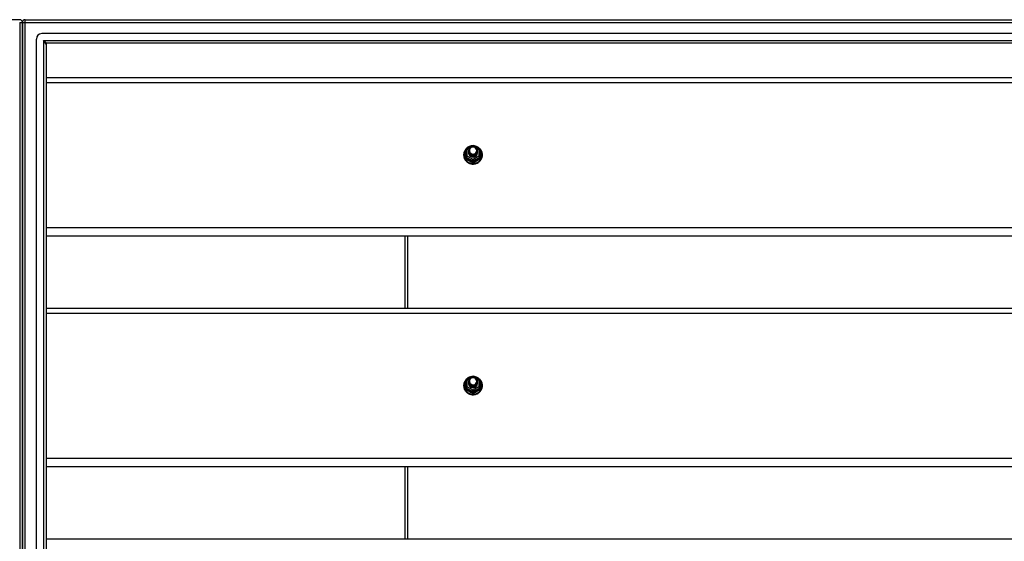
# Model space of a CAD drawing. Header units: inches. Extents: x 96 to 240, y 68 to 107.
# Tile 22 of 27: x 168 to 204, y 87 to 106. Entities that reach past the tile are written whole.
import ezdxf

# ---------------------------------------------------------------- set-up
doc = ezdxf.new("R2010")
doc.units = ezdxf.units.IN
doc.header["$MEASUREMENT"] = 0
doc.layers.add('Visible Edges(ANSI)', color=7, linetype='Continuous', lineweight=25)
doc.layers.add('Visible Tangent Edges(ANSI)', color=7, linetype='Continuous', lineweight=25)

msp = doc.modelspace()

# ---------------------------------------------------------------- linework, layer by layer
at = {"layer": 'Visible Edges(ANSI)'}
for p, q in [((168.009, 105.702), (167.242, 105.702)), ((168.207, 105.702), (239.242, 105.702)), ((168.108, 104.828), (168.108, 105.603)), ((168.108, 105.603), (168.108, 104.828)), ((168.619, 69.411), (168.619, 104.993)), ((239.399, 105.19), (168.816, 105.19)), ((168.108, 104.828), (168.108, 69.576)), ((168.108, 69.576), (168.108, 104.828)), ((168.974, 104.805), (168.974, 69.599)), ((239.211, 104.836), (169.005, 104.836)), ((168.974, 103.587), (238.608, 103.587)), ((184.374, 100.966), (184.588, 101.086)), ((184.627, 101.086), (184.841, 100.966)), ((184.354, 100.931), (184.354, 100.692)), ((184.354, 100.692), (184.354, 100.647)), ((184.454, 100.9), (184.454, 100.901)), ((184.454, 100.888), (184.454, 100.888)), ((184.454, 100.875), (184.454, 100.876)), ((184.454, 100.863), (184.454, 100.863)), ((184.454, 100.85), (184.454, 100.851)), ((184.454, 100.838), (184.454, 100.838)), ((184.454, 100.825), (184.454, 100.826)), ((184.59, 100.679), (184.588, 100.67)), ((184.761, 100.894), (184.761, 100.895)), ((184.761, 100.882), (184.761, 100.882)), ((184.761, 100.869), (184.761, 100.869)), ((184.761, 100.857), (184.761, 100.857)), ((184.761, 100.844), (184.761, 100.844)), ((184.761, 100.831), (184.761, 100.832)), ((184.862, 100.692), (184.862, 100.931)), ((184.862, 100.647), (184.862, 100.692)), ((238.608, 97.768), (168.974, 97.768)), ((182.108, 97.768), (182.108, 95.137)), ((168.974, 95.137), (238.608, 95.137)), ((184.354, 92.481), (184.354, 92.242)), ((184.374, 92.516), (184.588, 92.636)), ((184.454, 92.45), (184.454, 92.451)), ((184.454, 92.438), (184.454, 92.438)), ((184.454, 92.425), (184.454, 92.426)), ((184.454, 92.413), (184.454, 92.413)), ((184.454, 92.4), (184.454, 92.401)), ((184.454, 92.388), (184.454, 92.388)), ((184.454, 92.375), (184.454, 92.376)), ((184.627, 92.636), (184.841, 92.516)), ((184.761, 92.444), (184.761, 92.445)), ((184.761, 92.432), (184.761, 92.432)), ((184.761, 92.419), (184.761, 92.419)), ((184.761, 92.407), (184.761, 92.407)), ((184.761, 92.394), (184.761, 92.394)), ((184.761, 92.381), (184.761, 92.382)), ((184.862, 92.242), (184.862, 92.481)), ((184.354, 92.242), (184.354, 92.197)), ((184.59, 92.229), (184.588, 92.22)), ((184.862, 92.197), (184.862, 92.242)), ((238.608, 89.318), (168.974, 89.318)), ((182.108, 89.318), (182.108, 86.687)), ((168.974, 86.687), (238.608, 86.687))]:
    msp.add_line(p, q, dxfattribs=at)
at = {"layer": 'Visible Edges(ANSI)', "flags": 128}
for points in [[(184.582, 101.082), (184.557, 101.079), (184.532, 101.075), (184.508, 101.069), (184.485, 101.061), (184.462, 101.051), (184.439, 101.04), (184.418, 101.028), (184.398, 101.014), (184.378, 100.998), (184.36, 100.982), (184.344, 100.964), (184.328, 100.944), (184.314, 100.924), (184.302, 100.903), (184.291, 100.881), (184.282, 100.859), (184.274, 100.836), (184.269, 100.812), (184.265, 100.788), (184.263, 100.764), (184.263, 100.739), (184.264, 100.715), (184.268, 100.691), (184.273, 100.667), (184.28, 100.644), (184.288, 100.621), (184.299, 100.599), (184.311, 100.578), (184.324, 100.557), (184.339, 100.538), (184.356, 100.52), (184.373, 100.502), (184.392, 100.487), (184.412, 100.472), (184.433, 100.459), (184.455, 100.448), (184.478, 100.438), (184.502, 100.43), (184.526, 100.423), (184.55, 100.418), (184.575, 100.415), (184.6, 100.414), (184.625, 100.414), (184.649, 100.416), (184.674, 100.42), (184.698, 100.425), (184.722, 100.432), (184.745, 100.441), (184.768, 100.452), (184.79, 100.464), (184.81, 100.477), (184.83, 100.492), (184.849, 100.508), (184.866, 100.526), (184.882, 100.545), (184.896, 100.564), (184.909, 100.585), (184.921, 100.607), (184.93, 100.629), (184.938, 100.652), (184.945, 100.676), (184.949, 100.7), (184.952, 100.724), (184.953, 100.748)], [(184.475, 100.827), (184.459, 100.866), (184.454, 100.907), (184.462, 100.948), (184.482, 100.985), (184.512, 101.015), (184.55, 101.036), (184.592, 101.046), (184.636, 101.043), (184.677, 101.029), (184.713, 101.004), (184.74, 100.971), (184.757, 100.931), (184.761, 100.888), (184.753, 100.846), (184.733, 100.808), (184.703, 100.777), (184.666, 100.755), (184.623, 100.744), (184.579, 100.745), (184.538, 100.758), (184.502, 100.782), (184.475, 100.814), (184.459, 100.853), (184.454, 100.894)], [(184.492, 100.972), (184.491, 100.969), (184.489, 100.967), (184.488, 100.964), (184.487, 100.962), (184.486, 100.959), (184.485, 100.956), (184.484, 100.954), (184.483, 100.951), (184.482, 100.948), (184.482, 100.946), (184.481, 100.943), (184.48, 100.94), (184.48, 100.937), (184.479, 100.935), (184.479, 100.932), (184.479, 100.929), (184.478, 100.926), (184.478, 100.923), (184.478, 100.921), (184.478, 100.918), (184.478, 100.915), (184.478, 100.912), (184.478, 100.909), (184.478, 100.907)], [(184.494, 100.802), (184.516, 100.784), (184.543, 100.769), (184.571, 100.761), (184.601, 100.757), (184.631, 100.76), (184.66, 100.768), (184.686, 100.782), (184.71, 100.801), (184.728, 100.824), (184.742, 100.85), (184.75, 100.878), (184.752, 100.907), (184.747, 100.936), (184.736, 100.963), (184.72, 100.988), (184.699, 101.009), (184.674, 101.025), (184.645, 101.035), (184.616, 101.039), (184.586, 101.037), (184.557, 101.029), (184.531, 101.015), (184.509, 100.995), (184.492, 100.972)], [(184.953, 100.748), (184.951, 100.779), (184.947, 100.81), (184.939, 100.841), (184.929, 100.871), (184.916, 100.899), (184.9, 100.926), (184.881, 100.952), (184.86, 100.976), (184.837, 100.998), (184.812, 101.018), (184.786, 101.035), (184.757, 101.05), (184.728, 101.062), (184.697, 101.071), (184.666, 101.078), (184.634, 101.082)], [(184.454, 100.9), (184.454, 100.896), (184.454, 100.891), (184.455, 100.887), (184.455, 100.883), (184.456, 100.878), (184.457, 100.874), (184.458, 100.869), (184.459, 100.865), (184.46, 100.861), (184.461, 100.856), (184.463, 100.852), (184.464, 100.848), (184.466, 100.844), (184.468, 100.84), (184.47, 100.836), (184.472, 100.832), (184.474, 100.828), (184.477, 100.824), (184.479, 100.82), (184.482, 100.816), (184.485, 100.813), (184.488, 100.809), (184.491, 100.806), (184.494, 100.802)], [(184.454, 100.888), (184.455, 100.869), (184.459, 100.85), (184.466, 100.832), (184.475, 100.815), (184.486, 100.799), (184.499, 100.784), (184.514, 100.772), (184.531, 100.761), (184.549, 100.753), (184.568, 100.747), (184.588, 100.744), (184.608, 100.743), (184.628, 100.744), (184.647, 100.748), (184.666, 100.755), (184.684, 100.763), (184.701, 100.775), (184.716, 100.788), (184.729, 100.802), (184.741, 100.819), (184.75, 100.837), (184.756, 100.855), (184.76, 100.874), (184.761, 100.894)], [(184.761, 100.888), (184.761, 100.868), (184.757, 100.848), (184.751, 100.829), (184.743, 100.81), (184.732, 100.793), (184.718, 100.778), (184.703, 100.764), (184.686, 100.752), (184.668, 100.743), (184.648, 100.736), (184.628, 100.732), (184.608, 100.73), (184.587, 100.731), (184.567, 100.735), (184.547, 100.742), (184.529, 100.75), (184.512, 100.761), (184.497, 100.775), (184.484, 100.79), (184.473, 100.806), (184.464, 100.824), (184.458, 100.843), (184.455, 100.862), (184.454, 100.882)], [(184.454, 100.875), (184.455, 100.856), (184.459, 100.837), (184.466, 100.819), (184.475, 100.802), (184.486, 100.786), (184.499, 100.772), (184.514, 100.759), (184.531, 100.749), (184.549, 100.741), (184.568, 100.735), (184.588, 100.731), (184.608, 100.73), (184.628, 100.732), (184.647, 100.736), (184.666, 100.742), (184.684, 100.751), (184.701, 100.762), (184.716, 100.775), (184.729, 100.79), (184.741, 100.806), (184.75, 100.824), (184.756, 100.843), (184.76, 100.862), (184.761, 100.882)], [(184.761, 100.876), (184.761, 100.855), (184.757, 100.835), (184.751, 100.816), (184.743, 100.798), (184.732, 100.781), (184.718, 100.765), (184.703, 100.751), (184.686, 100.74), (184.668, 100.731), (184.648, 100.724), (184.628, 100.719), (184.608, 100.718), (184.587, 100.719), (184.567, 100.723), (184.547, 100.729), (184.529, 100.738), (184.512, 100.749), (184.497, 100.762), (184.484, 100.777), (184.473, 100.794), (184.464, 100.811), (184.458, 100.83), (184.455, 100.85), (184.454, 100.869)], [(184.454, 100.863), (184.455, 100.844), (184.459, 100.825), (184.466, 100.807), (184.475, 100.79), (184.486, 100.774), (184.499, 100.759), (184.514, 100.747), (184.531, 100.736), (184.549, 100.728), (184.568, 100.722), (184.588, 100.718), (184.608, 100.717), (184.628, 100.719), (184.647, 100.723), (184.666, 100.73), (184.684, 100.738), (184.701, 100.749), (184.716, 100.763), (184.729, 100.777), (184.741, 100.794), (184.75, 100.811), (184.756, 100.83), (184.76, 100.849), (184.761, 100.869)], [(184.761, 100.863), (184.761, 100.843), (184.757, 100.823), (184.751, 100.804), (184.743, 100.785), (184.732, 100.768), (184.718, 100.753), (184.703, 100.739), (184.686, 100.727), (184.668, 100.718), (184.648, 100.711), (184.628, 100.707), (184.608, 100.705), (184.587, 100.706), (184.567, 100.71), (184.547, 100.716), (184.529, 100.725), (184.512, 100.736), (184.497, 100.749), (184.484, 100.764), (184.473, 100.781), (184.464, 100.799), (184.458, 100.818), (184.455, 100.837), (184.454, 100.857)], [(184.454, 100.85), (184.455, 100.831), (184.459, 100.812), (184.466, 100.794), (184.475, 100.777), (184.486, 100.761), (184.499, 100.747), (184.514, 100.734), (184.531, 100.724), (184.549, 100.715), (184.568, 100.709), (184.588, 100.706), (184.608, 100.705), (184.628, 100.706), (184.647, 100.71), (184.666, 100.717), (184.684, 100.726), (184.701, 100.737), (184.716, 100.75), (184.729, 100.765), (184.741, 100.781), (184.75, 100.799), (184.756, 100.818), (184.76, 100.837), (184.761, 100.857)], [(184.761, 100.85), (184.761, 100.83), (184.757, 100.81), (184.751, 100.791), (184.743, 100.773), (184.732, 100.756), (184.718, 100.74), (184.703, 100.726), (184.686, 100.715), (184.668, 100.705), (184.648, 100.699), (184.628, 100.694), (184.608, 100.693), (184.587, 100.694), (184.567, 100.698), (184.547, 100.704), (184.529, 100.713), (184.512, 100.724), (184.497, 100.737), (184.484, 100.752), (184.473, 100.768), (184.464, 100.786), (184.458, 100.805), (184.455, 100.825), (184.454, 100.844)], [(184.454, 100.838), (184.455, 100.819), (184.459, 100.8), (184.466, 100.782), (184.475, 100.765), (184.486, 100.749), (184.499, 100.734), (184.514, 100.722), (184.531, 100.711), (184.549, 100.703), (184.568, 100.697), (184.588, 100.693), (184.608, 100.692), (184.628, 100.694), (184.647, 100.698), (184.666, 100.704), (184.684, 100.713), (184.701, 100.724), (184.716, 100.737), (184.729, 100.752), (184.741, 100.769), (184.75, 100.786), (184.756, 100.805), (184.76, 100.824), (184.761, 100.844)], [(184.761, 100.838), (184.761, 100.818), (184.757, 100.798), (184.751, 100.778), (184.743, 100.76), (184.732, 100.743), (184.718, 100.727), (184.703, 100.714), (184.686, 100.702), (184.668, 100.693), (184.648, 100.686), (184.628, 100.682), (184.608, 100.68), (184.587, 100.681), (184.567, 100.685), (184.547, 100.691), (184.529, 100.7), (184.512, 100.711), (184.497, 100.724), (184.484, 100.739), (184.473, 100.756), (184.464, 100.774), (184.458, 100.793), (184.455, 100.812), (184.454, 100.832)], [(184.454, 100.825), (184.455, 100.806), (184.459, 100.787), (184.466, 100.769), (184.475, 100.752), (184.486, 100.736), (184.499, 100.722), (184.514, 100.709), (184.531, 100.699), (184.549, 100.69), (184.568, 100.684), (184.588, 100.681), (184.608, 100.68), (184.628, 100.681), (184.647, 100.685), (184.666, 100.692), (184.684, 100.701), (184.701, 100.712), (184.716, 100.725), (184.729, 100.74), (184.741, 100.756), (184.75, 100.774), (184.756, 100.792), (184.76, 100.812), (184.761, 100.831)], [(184.588, 100.67), (184.58, 100.672), (184.572, 100.673), (184.564, 100.676), (184.556, 100.678), (184.549, 100.681), (184.541, 100.684), (184.534, 100.688), (184.527, 100.692), (184.52, 100.697), (184.513, 100.701), (184.507, 100.706), (184.501, 100.712), (184.496, 100.718), (184.49, 100.724), (184.485, 100.73), (184.48, 100.736), (184.476, 100.743), (184.472, 100.75), (184.469, 100.757), (184.466, 100.764), (184.463, 100.772), (184.461, 100.779), (184.459, 100.787), (184.457, 100.795)], [(184.492, 100.841), (184.491, 100.841), (184.491, 100.84), (184.49, 100.84), (184.489, 100.839), (184.489, 100.838), (184.488, 100.838), (184.487, 100.837), (184.486, 100.837), (184.486, 100.836), (184.485, 100.835), (184.484, 100.835), (184.484, 100.834), (184.483, 100.834), (184.482, 100.833), (184.481, 100.832), (184.481, 100.832), (184.48, 100.831), (184.479, 100.831), (184.479, 100.83), (184.478, 100.829), (184.477, 100.829), (184.476, 100.828), (184.476, 100.828), (184.475, 100.827)], [(184.478, 100.907), (184.478, 100.904), (184.478, 100.901), (184.478, 100.898), (184.478, 100.895), (184.478, 100.893), (184.478, 100.89), (184.478, 100.887), (184.479, 100.884), (184.479, 100.881), (184.479, 100.879), (184.48, 100.876), (184.481, 100.873), (184.481, 100.87), (184.482, 100.868), (184.483, 100.865), (184.483, 100.862), (184.484, 100.86), (184.485, 100.857), (184.486, 100.854), (184.487, 100.852), (184.488, 100.849), (184.49, 100.847), (184.491, 100.844), (184.492, 100.841)], [(184.582, 92.632), (184.557, 92.629), (184.532, 92.625), (184.508, 92.619), (184.485, 92.611), (184.462, 92.601), (184.439, 92.59), (184.418, 92.578), (184.398, 92.564), (184.378, 92.548), (184.36, 92.532), (184.344, 92.514), (184.328, 92.494), (184.314, 92.474), (184.302, 92.453), (184.291, 92.431), (184.282, 92.409), (184.274, 92.386), (184.269, 92.362), (184.265, 92.338), (184.263, 92.314), (184.263, 92.289), (184.264, 92.265), (184.268, 92.241), (184.273, 92.217), (184.28, 92.194), (184.288, 92.171), (184.299, 92.149), (184.311, 92.128), (184.324, 92.107), (184.339, 92.088), (184.356, 92.07), (184.373, 92.052), (184.392, 92.037), (184.412, 92.022), (184.433, 92.009), (184.455, 91.998), (184.478, 91.988), (184.502, 91.98), (184.526, 91.973), (184.55, 91.968), (184.575, 91.965), (184.6, 91.964), (184.625, 91.964), (184.649, 91.966), (184.674, 91.97), (184.698, 91.975), (184.722, 91.982), (184.745, 91.991), (184.768, 92.002), (184.79, 92.014), (184.81, 92.027), (184.83, 92.042), (184.849, 92.058), (184.866, 92.076), (184.882, 92.095), (184.896, 92.114), (184.909, 92.135), (184.921, 92.157), (184.93, 92.179), (184.938, 92.202), (184.945, 92.226), (184.949, 92.25), (184.952, 92.274), (184.953, 92.298)], [(184.475, 92.377), (184.459, 92.416), (184.454, 92.457), (184.462, 92.498), (184.482, 92.535), (184.512, 92.565), (184.55, 92.586), (184.592, 92.596), (184.636, 92.593), (184.677, 92.579), (184.713, 92.554), (184.74, 92.521), (184.757, 92.481), (184.761, 92.438), (184.753, 92.396), (184.733, 92.358), (184.703, 92.327), (184.666, 92.305), (184.623, 92.294), (184.579, 92.295), (184.538, 92.308), (184.502, 92.332), (184.475, 92.364), (184.459, 92.403), (184.454, 92.444)], [(184.454, 92.45), (184.454, 92.446), (184.454, 92.441), (184.455, 92.437), (184.455, 92.433), (184.456, 92.428), (184.457, 92.424), (184.458, 92.419), (184.459, 92.415), (184.46, 92.411), (184.461, 92.406), (184.463, 92.402), (184.464, 92.398), (184.466, 92.394), (184.468, 92.39), (184.47, 92.386), (184.472, 92.382), (184.474, 92.378), (184.477, 92.374), (184.479, 92.37), (184.482, 92.366), (184.485, 92.363), (184.488, 92.359), (184.491, 92.356), (184.494, 92.352)], [(184.454, 92.438), (184.455, 92.419), (184.459, 92.4), (184.466, 92.382), (184.475, 92.365), (184.486, 92.349), (184.499, 92.334), (184.514, 92.322), (184.531, 92.311), (184.549, 92.303), (184.568, 92.297), (184.588, 92.294), (184.608, 92.293), (184.628, 92.294), (184.647, 92.298), (184.666, 92.305), (184.684, 92.313), (184.701, 92.325), (184.716, 92.338), (184.729, 92.352), (184.741, 92.369), (184.75, 92.387), (184.756, 92.405), (184.76, 92.424), (184.761, 92.444)], [(184.761, 92.438), (184.761, 92.418), (184.757, 92.398), (184.751, 92.379), (184.743, 92.36), (184.732, 92.343), (184.718, 92.328), (184.703, 92.314), (184.686, 92.302), (184.668, 92.293), (184.648, 92.286), (184.628, 92.282), (184.608, 92.28), (184.587, 92.281), (184.567, 92.285), (184.547, 92.292), (184.529, 92.3), (184.512, 92.311), (184.497, 92.325), (184.484, 92.34), (184.473, 92.356), (184.464, 92.374), (184.458, 92.393), (184.455, 92.412), (184.454, 92.432)], [(184.454, 92.425), (184.455, 92.406), (184.459, 92.387), (184.466, 92.369), (184.475, 92.352), (184.486, 92.336), (184.499, 92.322), (184.514, 92.309), (184.531, 92.299), (184.549, 92.291), (184.568, 92.285), (184.588, 92.281), (184.608, 92.28), (184.628, 92.282), (184.647, 92.286), (184.666, 92.292), (184.684, 92.301), (184.701, 92.312), (184.716, 92.325), (184.729, 92.34), (184.741, 92.356), (184.75, 92.374), (184.756, 92.393), (184.76, 92.412), (184.761, 92.432)], [(184.761, 92.426), (184.761, 92.405), (184.757, 92.385), (184.751, 92.366), (184.743, 92.348), (184.732, 92.331), (184.718, 92.315), (184.703, 92.301), (184.686, 92.29), (184.668, 92.281), (184.648, 92.274), (184.628, 92.269), (184.608, 92.268), (184.587, 92.269), (184.567, 92.273), (184.547, 92.279), (184.529, 92.288), (184.512, 92.299), (184.497, 92.312), (184.484, 92.327), (184.473, 92.344), (184.464, 92.361), (184.458, 92.38), (184.455, 92.4), (184.454, 92.419)], [(184.454, 92.413), (184.455, 92.394), (184.459, 92.375), (184.466, 92.357), (184.475, 92.34), (184.486, 92.324), (184.499, 92.309), (184.514, 92.297), (184.531, 92.286), (184.549, 92.278), (184.568, 92.272), (184.588, 92.268), (184.608, 92.267), (184.628, 92.269), (184.647, 92.273), (184.666, 92.28), (184.684, 92.288), (184.701, 92.299), (184.716, 92.313), (184.729, 92.327), (184.741, 92.344), (184.75, 92.361), (184.756, 92.38), (184.76, 92.399), (184.761, 92.419)], [(184.761, 92.413), (184.761, 92.393), (184.757, 92.373), (184.751, 92.354), (184.743, 92.335), (184.732, 92.318), (184.718, 92.303), (184.703, 92.289), (184.686, 92.277), (184.668, 92.268), (184.648, 92.261), (184.628, 92.257), (184.608, 92.255), (184.587, 92.256), (184.567, 92.26), (184.547, 92.266), (184.529, 92.275), (184.512, 92.286), (184.497, 92.299), (184.484, 92.314), (184.473, 92.331), (184.464, 92.349), (184.458, 92.368), (184.455, 92.387), (184.454, 92.407)], [(184.454, 92.4), (184.455, 92.381), (184.459, 92.362), (184.466, 92.344), (184.475, 92.327), (184.486, 92.311), (184.499, 92.297), (184.514, 92.284), (184.531, 92.274), (184.549, 92.265), (184.568, 92.259), (184.588, 92.256), (184.608, 92.255), (184.628, 92.256), (184.647, 92.26), (184.666, 92.267), (184.684, 92.276), (184.701, 92.287), (184.716, 92.3), (184.729, 92.315), (184.741, 92.331), (184.75, 92.349), (184.756, 92.368), (184.76, 92.387), (184.761, 92.407)], [(184.761, 92.4), (184.761, 92.38), (184.757, 92.36), (184.751, 92.341), (184.743, 92.323), (184.732, 92.306), (184.718, 92.29), (184.703, 92.276), (184.686, 92.265), (184.668, 92.255), (184.648, 92.249), (184.628, 92.244), (184.608, 92.243), (184.587, 92.244), (184.567, 92.248), (184.547, 92.254), (184.529, 92.263), (184.512, 92.274), (184.497, 92.287), (184.484, 92.302), (184.473, 92.318), (184.464, 92.336), (184.458, 92.355), (184.455, 92.375), (184.454, 92.394)], [(184.454, 92.388), (184.455, 92.369), (184.459, 92.35), (184.466, 92.332), (184.475, 92.315), (184.486, 92.299), (184.499, 92.284), (184.514, 92.272), (184.531, 92.261), (184.549, 92.253), (184.568, 92.247), (184.588, 92.243), (184.608, 92.242), (184.628, 92.244), (184.647, 92.248), (184.666, 92.254), (184.684, 92.263), (184.701, 92.274), (184.716, 92.287), (184.729, 92.302), (184.741, 92.319), (184.75, 92.336), (184.756, 92.355), (184.76, 92.374), (184.761, 92.394)], [(184.761, 92.388), (184.761, 92.368), (184.757, 92.348), (184.751, 92.328), (184.743, 92.31), (184.732, 92.293), (184.718, 92.277), (184.703, 92.264), (184.686, 92.252), (184.668, 92.243), (184.648, 92.236), (184.628, 92.232), (184.608, 92.23), (184.587, 92.231), (184.567, 92.235), (184.547, 92.241), (184.529, 92.25), (184.512, 92.261), (184.497, 92.274), (184.484, 92.289), (184.473, 92.306), (184.464, 92.324), (184.458, 92.343), (184.455, 92.362), (184.454, 92.382)], [(184.454, 92.375), (184.455, 92.356), (184.459, 92.337), (184.466, 92.319), (184.475, 92.302), (184.486, 92.286), (184.499, 92.272), (184.514, 92.259), (184.531, 92.249), (184.549, 92.24), (184.568, 92.234), (184.588, 92.231), (184.608, 92.23), (184.628, 92.231), (184.647, 92.235), (184.666, 92.242), (184.684, 92.251), (184.701, 92.262), (184.716, 92.275), (184.729, 92.29), (184.741, 92.306), (184.75, 92.324), (184.756, 92.342), (184.76, 92.362), (184.761, 92.381)], [(184.588, 92.22), (184.58, 92.222), (184.572, 92.223), (184.564, 92.226), (184.556, 92.228), (184.549, 92.231), (184.541, 92.234), (184.534, 92.238), (184.527, 92.242), (184.52, 92.247), (184.513, 92.251), (184.507, 92.256), (184.501, 92.262), (184.496, 92.268), (184.49, 92.274), (184.485, 92.28), (184.48, 92.286), (184.476, 92.293), (184.472, 92.3), (184.469, 92.307), (184.466, 92.314), (184.463, 92.322), (184.461, 92.329), (184.459, 92.337), (184.457, 92.345)], [(184.492, 92.391), (184.491, 92.391), (184.491, 92.39), (184.49, 92.39), (184.489, 92.389), (184.489, 92.388), (184.488, 92.388), (184.487, 92.387), (184.486, 92.387), (184.486, 92.386), (184.485, 92.385), (184.484, 92.385), (184.484, 92.384), (184.483, 92.384), (184.482, 92.383), (184.481, 92.382), (184.481, 92.382), (184.48, 92.381), (184.479, 92.381), (184.479, 92.38), (184.478, 92.379), (184.477, 92.379), (184.476, 92.378), (184.476, 92.378), (184.475, 92.377)], [(184.492, 92.522), (184.491, 92.519), (184.489, 92.517), (184.488, 92.514), (184.487, 92.512), (184.486, 92.509), (184.485, 92.506), (184.484, 92.504), (184.483, 92.501), (184.482, 92.498), (184.482, 92.496), (184.481, 92.493), (184.48, 92.49), (184.48, 92.487), (184.479, 92.485), (184.479, 92.482), (184.479, 92.479), (184.478, 92.476), (184.478, 92.473), (184.478, 92.471), (184.478, 92.468), (184.478, 92.465), (184.478, 92.462), (184.478, 92.459), (184.478, 92.457)], [(184.478, 92.457), (184.478, 92.454), (184.478, 92.451), (184.478, 92.448), (184.478, 92.445), (184.478, 92.443), (184.478, 92.44), (184.478, 92.437), (184.479, 92.434), (184.479, 92.431), (184.479, 92.429), (184.48, 92.426), (184.481, 92.423), (184.481, 92.42), (184.482, 92.418), (184.483, 92.415), (184.483, 92.412), (184.484, 92.41), (184.485, 92.407), (184.486, 92.404), (184.487, 92.402), (184.488, 92.399), (184.49, 92.397), (184.491, 92.394), (184.492, 92.391)], [(184.494, 92.352), (184.516, 92.334), (184.543, 92.319), (184.571, 92.311), (184.601, 92.307), (184.631, 92.31), (184.66, 92.318), (184.686, 92.332), (184.71, 92.351), (184.728, 92.374), (184.742, 92.4), (184.75, 92.428), (184.752, 92.457), (184.747, 92.486), (184.736, 92.513), (184.72, 92.538), (184.699, 92.559), (184.674, 92.575), (184.645, 92.585), (184.616, 92.589), (184.586, 92.587), (184.557, 92.579), (184.531, 92.565), (184.509, 92.545), (184.492, 92.522)], [(184.953, 92.298), (184.951, 92.329), (184.947, 92.36), (184.939, 92.391), (184.929, 92.421), (184.916, 92.449), (184.9, 92.476), (184.881, 92.502), (184.86, 92.526), (184.837, 92.548), (184.812, 92.568), (184.786, 92.585), (184.757, 92.6), (184.728, 92.612), (184.697, 92.621), (184.666, 92.628), (184.634, 92.632)]]:
    msp.add_lwpolyline(points, dxfattribs=at)
at = {"layer": 'Visible Edges(ANSI)'}
for centre, radius, start, end in [((168.009, 105.603), 0.099, 0, 90), ((168.207, 105.603), 0.099, 90, 180), ((168.816, 104.993), 0.197, 90, 180), ((169.005, 104.805), 0.031, 90, 180), ((184.393, 100.931), 0.0394, 119.1745, 180), ((184.608, 101.051), 0.0394, 60.8255, 119.1745), ((184.822, 100.931), 0.0394, 0, 60.8255), ((184.393, 92.481), 0.0394, 119.1745, 180), ((184.608, 92.601), 0.0394, 60.8255, 119.1745), ((184.822, 92.481), 0.0394, 0, 60.8255)]:
    msp.add_arc(centre, radius, start, end, dxfattribs=at)
for centre, major_axis, start_param, end_param in [((184.608, 100.907), (0.134, 0), 3.671471, 8.899926), ((184.608, 100.822), (-0.158, 0), 6.032414, 9.675269), ((184.608, 100.902), (0.154, 0), 3.669461, 3.875388), ((184.608, 92.372), (-0.158, 0), 6.032414, 9.675269), ((184.608, 92.452), (0.154, 0), 3.669461, 3.875388), ((184.608, 92.457), (0.134, 0), 3.671471, 8.899926)]:
    msp.add_ellipse(centre, major_axis=major_axis, ratio=0.966998, start_param=start_param, end_param=end_param, dxfattribs=at)
at = {"layer": 'Visible Tangent Edges(ANSI)'}
for p, q in [((168.207, 105.603), (168.207, 105.702)), ((168.009, 105.603), (168.009, 68.801)), ((168.009, 105.603), (168.108, 105.603)), ((168.108, 105.603), (168.207, 105.603)), ((168.207, 105.603), (240.009, 105.603)), ((168.207, 68.801), (168.207, 105.603)), ((168.875, 104.935), (169.005, 104.836)), ((168.974, 104.805), (168.875, 104.935)), ((168.875, 104.935), (239.341, 104.935)), ((168.875, 104.935), (168.875, 69.469)), ((168.974, 103.401), (238.608, 103.401)), ((184.393, 100.941), (184.491, 100.996)), ((184.393, 100.702), (184.393, 100.941)), ((184.576, 101.043), (184.608, 101.061)), ((184.608, 101.061), (184.642, 101.042)), ((184.717, 101), (184.822, 100.941)), ((184.822, 100.941), (184.822, 100.702)), ((184.329, 100.644), (184.329, 100.871)), ((184.373, 100.659), (184.588, 100.539)), ((184.373, 100.614), (184.373, 100.659)), ((184.608, 100.582), (184.393, 100.702)), ((184.822, 100.702), (184.608, 100.582)), ((184.627, 100.539), (184.842, 100.659)), ((184.842, 100.659), (184.842, 100.614)), ((184.886, 100.871), (184.886, 100.644)), ((184.588, 100.539), (184.588, 100.494)), ((184.627, 100.494), (184.627, 100.539)), ((238.608, 98.082), (168.974, 98.082)), ((182.207, 97.768), (182.207, 95.137)), ((168.974, 94.951), (238.608, 94.951)), ((184.329, 92.194), (184.329, 92.421)), ((184.393, 92.491), (184.491, 92.546)), ((184.393, 92.252), (184.393, 92.491)), ((184.576, 92.593), (184.608, 92.611)), ((184.608, 92.611), (184.642, 92.592)), ((184.717, 92.55), (184.822, 92.491)), ((184.822, 92.491), (184.822, 92.252)), ((184.886, 92.421), (184.886, 92.194)), ((184.373, 92.209), (184.588, 92.089)), ((184.373, 92.164), (184.373, 92.209)), ((184.608, 92.132), (184.393, 92.252)), ((184.588, 92.089), (184.588, 92.044)), ((184.822, 92.252), (184.608, 92.132)), ((184.627, 92.089), (184.842, 92.209)), ((184.627, 92.044), (184.627, 92.089)), ((184.842, 92.209), (184.842, 92.164)), ((238.608, 89.632), (168.974, 89.632)), ((182.207, 89.318), (182.207, 86.687))]:
    msp.add_line(p, q, dxfattribs=at)
at = {"layer": 'Visible Tangent Edges(ANSI)', "flags": 128}
for points in [[(184.354, 100.924), (184.352, 100.922), (184.35, 100.92), (184.348, 100.918), (184.347, 100.916), (184.345, 100.914), (184.343, 100.912), (184.342, 100.91), (184.341, 100.908), (184.339, 100.906), (184.338, 100.904), (184.337, 100.902), (184.336, 100.899), (184.335, 100.897), (184.334, 100.895), (184.333, 100.892), (184.332, 100.89), (184.332, 100.888), (184.331, 100.885), (184.331, 100.883), (184.33, 100.881), (184.33, 100.878), (184.33, 100.876), (184.33, 100.874), (184.329, 100.871)], [(184.329, 100.644), (184.33, 100.641), (184.33, 100.638), (184.33, 100.634), (184.331, 100.631), (184.331, 100.628), (184.332, 100.625), (184.333, 100.622), (184.334, 100.619), (184.335, 100.616), (184.336, 100.613), (184.338, 100.61), (184.34, 100.607), (184.341, 100.604), (184.343, 100.602), (184.345, 100.599), (184.347, 100.597), (184.349, 100.594), (184.351, 100.592), (184.354, 100.59), (184.356, 100.588), (184.359, 100.586), (184.361, 100.585), (184.364, 100.583), (184.367, 100.582)], [(184.373, 100.614), (184.372, 100.615), (184.371, 100.615), (184.369, 100.616), (184.368, 100.617), (184.367, 100.618), (184.365, 100.619), (184.364, 100.62), (184.363, 100.622), (184.362, 100.623), (184.361, 100.624), (184.36, 100.626), (184.359, 100.627), (184.358, 100.628), (184.357, 100.63), (184.357, 100.632), (184.356, 100.633), (184.356, 100.635), (184.355, 100.636), (184.355, 100.638), (184.354, 100.64), (184.354, 100.642), (184.354, 100.643), (184.354, 100.645), (184.354, 100.647)], [(184.862, 100.647), (184.862, 100.645), (184.861, 100.643), (184.861, 100.642), (184.861, 100.64), (184.861, 100.638), (184.86, 100.636), (184.86, 100.635), (184.859, 100.633), (184.859, 100.632), (184.858, 100.63), (184.857, 100.628), (184.856, 100.627), (184.855, 100.626), (184.854, 100.624), (184.853, 100.623), (184.852, 100.622), (184.851, 100.62), (184.85, 100.619), (184.849, 100.618), (184.847, 100.617), (184.846, 100.616), (184.845, 100.615), (184.843, 100.615), (184.842, 100.614)], [(184.848, 100.582), (184.851, 100.583), (184.854, 100.585), (184.857, 100.586), (184.859, 100.588), (184.862, 100.59), (184.864, 100.592), (184.866, 100.594), (184.868, 100.597), (184.87, 100.599), (184.872, 100.602), (184.874, 100.604), (184.876, 100.607), (184.877, 100.61), (184.879, 100.613), (184.88, 100.616), (184.881, 100.619), (184.882, 100.622), (184.883, 100.625), (184.884, 100.628), (184.885, 100.631), (184.885, 100.634), (184.886, 100.638), (184.886, 100.641), (184.886, 100.644)], [(184.886, 100.871), (184.886, 100.874), (184.886, 100.876), (184.885, 100.878), (184.885, 100.881), (184.885, 100.883), (184.884, 100.885), (184.884, 100.888), (184.883, 100.89), (184.882, 100.892), (184.881, 100.895), (184.881, 100.897), (184.88, 100.899), (184.878, 100.902), (184.877, 100.904), (184.876, 100.906), (184.875, 100.908), (184.873, 100.91), (184.872, 100.912), (184.87, 100.914), (184.869, 100.916), (184.867, 100.918), (184.865, 100.92), (184.863, 100.922), (184.862, 100.924)], [(184.57, 100.468), (184.573, 100.466), (184.576, 100.465), (184.579, 100.463), (184.582, 100.462), (184.585, 100.461), (184.588, 100.46), (184.591, 100.459), (184.595, 100.459), (184.598, 100.458), (184.601, 100.458), (184.604, 100.457), (184.608, 100.457), (184.611, 100.457), (184.614, 100.458), (184.617, 100.458), (184.621, 100.459), (184.624, 100.459), (184.627, 100.46), (184.63, 100.461), (184.633, 100.462), (184.636, 100.463), (184.639, 100.465), (184.642, 100.466), (184.645, 100.468)], [(184.627, 100.494), (184.626, 100.493), (184.624, 100.492), (184.623, 100.492), (184.621, 100.491), (184.62, 100.49), (184.618, 100.49), (184.616, 100.489), (184.615, 100.489), (184.613, 100.489), (184.611, 100.488), (184.609, 100.488), (184.608, 100.488), (184.606, 100.488), (184.604, 100.488), (184.603, 100.489), (184.601, 100.489), (184.599, 100.489), (184.597, 100.49), (184.596, 100.49), (184.594, 100.491), (184.593, 100.492), (184.591, 100.492), (184.589, 100.493), (184.588, 100.494)], [(184.354, 92.474), (184.352, 92.472), (184.35, 92.47), (184.348, 92.468), (184.347, 92.466), (184.345, 92.464), (184.343, 92.462), (184.342, 92.46), (184.341, 92.458), (184.339, 92.456), (184.338, 92.454), (184.337, 92.452), (184.336, 92.449), (184.335, 92.447), (184.334, 92.445), (184.333, 92.442), (184.332, 92.44), (184.332, 92.438), (184.331, 92.435), (184.331, 92.433), (184.33, 92.431), (184.33, 92.428), (184.33, 92.426), (184.33, 92.424), (184.329, 92.421)], [(184.886, 92.421), (184.886, 92.424), (184.886, 92.426), (184.885, 92.428), (184.885, 92.431), (184.885, 92.433), (184.884, 92.435), (184.884, 92.438), (184.883, 92.44), (184.882, 92.442), (184.881, 92.445), (184.881, 92.447), (184.88, 92.449), (184.878, 92.452), (184.877, 92.454), (184.876, 92.456), (184.875, 92.458), (184.873, 92.46), (184.872, 92.462), (184.87, 92.464), (184.869, 92.466), (184.867, 92.468), (184.865, 92.47), (184.863, 92.472), (184.862, 92.474)], [(184.329, 92.194), (184.33, 92.191), (184.33, 92.188), (184.33, 92.184), (184.331, 92.181), (184.331, 92.178), (184.332, 92.175), (184.333, 92.172), (184.334, 92.169), (184.335, 92.166), (184.336, 92.163), (184.338, 92.16), (184.34, 92.157), (184.341, 92.154), (184.343, 92.152), (184.345, 92.149), (184.347, 92.147), (184.349, 92.144), (184.351, 92.142), (184.354, 92.14), (184.356, 92.138), (184.359, 92.136), (184.361, 92.135), (184.364, 92.133), (184.367, 92.132)], [(184.373, 92.164), (184.372, 92.165), (184.371, 92.165), (184.369, 92.166), (184.368, 92.167), (184.367, 92.168), (184.365, 92.169), (184.364, 92.17), (184.363, 92.172), (184.362, 92.173), (184.361, 92.174), (184.36, 92.176), (184.359, 92.177), (184.358, 92.178), (184.357, 92.18), (184.357, 92.182), (184.356, 92.183), (184.356, 92.185), (184.355, 92.186), (184.355, 92.188), (184.354, 92.19), (184.354, 92.192), (184.354, 92.193), (184.354, 92.195), (184.354, 92.197)], [(184.57, 92.018), (184.573, 92.016), (184.576, 92.015), (184.579, 92.013), (184.582, 92.012), (184.585, 92.011), (184.588, 92.01), (184.591, 92.009), (184.595, 92.009), (184.598, 92.008), (184.601, 92.008), (184.604, 92.007), (184.608, 92.007), (184.611, 92.007), (184.614, 92.008), (184.617, 92.008), (184.621, 92.009), (184.624, 92.009), (184.627, 92.01), (184.63, 92.011), (184.633, 92.012), (184.636, 92.013), (184.639, 92.015), (184.642, 92.016), (184.645, 92.018)], [(184.627, 92.044), (184.626, 92.043), (184.624, 92.042), (184.623, 92.042), (184.621, 92.041), (184.62, 92.04), (184.618, 92.04), (184.616, 92.039), (184.615, 92.039), (184.613, 92.039), (184.611, 92.038), (184.609, 92.038), (184.608, 92.038), (184.606, 92.038), (184.604, 92.038), (184.603, 92.039), (184.601, 92.039), (184.599, 92.039), (184.597, 92.04), (184.596, 92.04), (184.594, 92.041), (184.593, 92.042), (184.591, 92.042), (184.589, 92.043), (184.588, 92.044)], [(184.862, 92.197), (184.862, 92.195), (184.861, 92.193), (184.861, 92.192), (184.861, 92.19), (184.861, 92.188), (184.86, 92.186), (184.86, 92.185), (184.859, 92.183), (184.859, 92.182), (184.858, 92.18), (184.857, 92.178), (184.856, 92.177), (184.855, 92.176), (184.854, 92.174), (184.853, 92.173), (184.852, 92.172), (184.851, 92.17), (184.85, 92.169), (184.849, 92.168), (184.847, 92.167), (184.846, 92.166), (184.845, 92.165), (184.843, 92.165), (184.842, 92.164)], [(184.848, 92.132), (184.851, 92.133), (184.854, 92.135), (184.857, 92.136), (184.859, 92.138), (184.862, 92.14), (184.864, 92.142), (184.866, 92.144), (184.868, 92.147), (184.87, 92.149), (184.872, 92.152), (184.874, 92.154), (184.876, 92.157), (184.877, 92.16), (184.879, 92.163), (184.88, 92.166), (184.881, 92.169), (184.882, 92.172), (184.883, 92.175), (184.884, 92.178), (184.885, 92.181), (184.885, 92.184), (184.886, 92.188), (184.886, 92.191), (184.886, 92.194)]]:
    msp.add_lwpolyline(points, dxfattribs=at)
at = {"layer": 'Visible Tangent Edges(ANSI)'}
for centre, major_axis, ratio, start_param, end_param in [((184.608, 100.754), (0.331, 0), 0.966998, 1.708073, 7.716705), ((184.393, 100.931), (-0.0394, 0), 0.254784, 4.712389, 6.283185), ((184.393, 100.931), (-0.0192, 0.0344), 0.127392, 4.936728, 6.283185), ((184.608, 101.051), (-0.0192, 0.0344), 0.127392, 4.936728, 6.283185), ((184.608, 101.051), (0.0192, 0.0344), 0.127392, 0, 1.346458), ((184.822, 100.931), (0.0192, 0.0344), 0.127392, 0, 1.346458), ((184.822, 100.931), (0.0394, 0), 0.254784, 0, 1.570796), ((184.314, 100.887), (0.0394, 0), 0.420933, 5.107073, 6.283185), ((184.314, 100.647), (0.0394, 0), 0.080687, 5.107073, 6.283185), ((184.393, 100.692), (-0.0394, 0), 0.254784, 4.712389, 6.283185), ((184.393, 100.692), (-0.0394, 0), 0.966998, 0, 1.047198), ((184.354, 100.581), (0.0178, 0.0351), 0.295528, 4.874003, 6.050115), ((184.469, 100.357), (0.573, -0.342), 0.220649, 1.524932, 1.878631), ((184.393, 100.692), (-0.0192, -0.0344), 0.127392, 4.48805, 6.058847), ((184.481, 100.378), (-0.605, 0.361), 0.220649, 4.666525, 5.020223), ((184.608, 100.572), (-0.0192, -0.0344), 0.127392, 4.48805, 6.058847), ((184.608, 100.572), (0.0192, -0.0344), 0.127392, 0.224339, 1.795135), ((184.735, 100.378), (-0.605, -0.361), 0.220649, 4.404555, 4.758253), ((184.747, 100.357), (0.573, 0.342), 0.220649, 1.262962, 1.61666), ((184.822, 100.692), (0.0394, 0), 0.254784, 0, 1.570796), ((184.822, 100.692), (0.0192, -0.0344), 0.127392, 0.224339, 1.795135), ((184.862, 100.581), (-0.0178, 0.0351), 0.295528, 0.23307, 1.409183), ((184.822, 100.692), (0.0394, 0), 0.966998, 5.235988, 6.283185), ((184.901, 100.887), (-0.0394, 0), 0.420933, 0, 1.176113), ((184.901, 100.647), (-0.0394, 0), 0.080687, 0, 1.176113), ((184.568, 100.461), (0.0205, 0.0336), 0.044718, 0.222707, 1.398819), ((184.608, 100.572), (0.0394, 0), 0.966998, 4.18879, 5.235988), ((184.647, 100.461), (-0.0205, 0.0336), 0.044718, 4.884366, 6.060479), ((184.608, 92.304), (0.331, 0), 0.966998, 1.708073, 7.716705), ((184.314, 92.437), (0.0394, 0), 0.420933, 5.107073, 6.283185), ((184.393, 92.481), (-0.0394, 0), 0.254784, 4.712389, 6.283185), ((184.393, 92.481), (-0.0192, 0.0344), 0.127392, 4.936728, 6.283185), ((184.608, 92.601), (-0.0192, 0.0344), 0.127392, 4.936728, 6.283185), ((184.608, 92.601), (0.0192, 0.0344), 0.127392, 0, 1.346458), ((184.822, 92.481), (0.0192, 0.0344), 0.127392, 0, 1.346458), ((184.822, 92.481), (0.0394, 0), 0.254784, 0, 1.570796), ((184.901, 92.437), (-0.0394, 0), 0.420933, 0, 1.176113), ((184.314, 92.197), (0.0394, 0), 0.080687, 5.107073, 6.283185), ((184.393, 92.242), (-0.0394, 0), 0.254784, 4.712389, 6.283185), ((184.393, 92.242), (-0.0394, 0), 0.966998, 0, 1.047198), ((184.354, 92.131), (0.0178, 0.0351), 0.295528, 4.874003, 6.050115), ((184.469, 91.907), (0.573, -0.342), 0.220649, 1.524932, 1.878631), ((184.393, 92.242), (-0.0192, -0.0344), 0.127392, 4.48805, 6.058847), ((184.481, 91.928), (-0.605, 0.361), 0.220649, 4.666525, 5.020223), ((184.568, 92.011), (0.0205, 0.0336), 0.044718, 0.222707, 1.398819), ((184.608, 92.122), (-0.0192, -0.0344), 0.127392, 4.48805, 6.058847), ((184.608, 92.122), (0.0394, 0), 0.966998, 4.18879, 5.235988), ((184.608, 92.122), (0.0192, -0.0344), 0.127392, 0.224339, 1.795135), ((184.735, 91.928), (-0.605, -0.361), 0.220649, 4.404555, 4.758253), ((184.647, 92.011), (-0.0205, 0.0336), 0.044718, 4.884366, 6.060479), ((184.747, 91.907), (0.573, 0.342), 0.220649, 1.262962, 1.61666), ((184.822, 92.242), (0.0394, 0), 0.254784, 0, 1.570796), ((184.822, 92.242), (0.0192, -0.0344), 0.127392, 0.224339, 1.795135), ((184.862, 92.131), (-0.0178, 0.0351), 0.295528, 0.23307, 1.409183), ((184.822, 92.242), (0.0394, 0), 0.966998, 5.235988, 6.283185), ((184.901, 92.197), (-0.0394, 0), 0.080687, 0, 1.176113)]:
    msp.add_ellipse(centre, major_axis=major_axis, ratio=ratio, start_param=start_param, end_param=end_param, dxfattribs=at)

doc.saveas('drawing.dxf')
